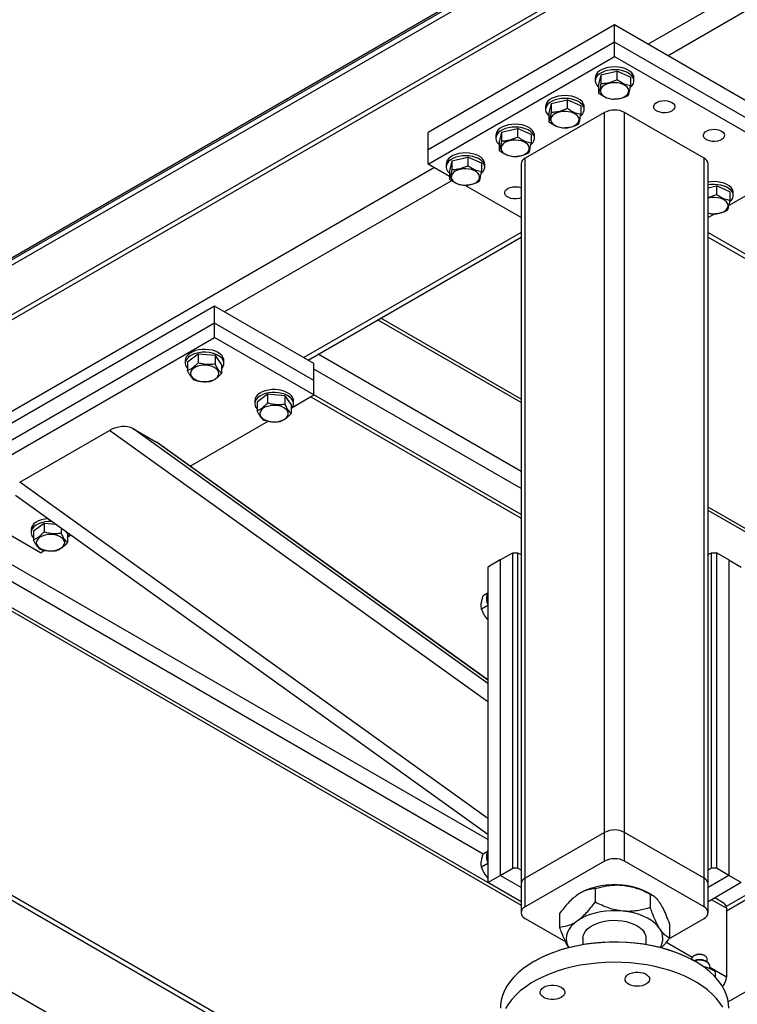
# Model space of a CAD drawing. Header units: millimetres. Extents: x 5 to 589, y 5 to 415.
# Tile 48 of 74: x 412 to 432, y 316 to 344. Entities that reach past the tile are written whole.
import ezdxf

# ---------------------------------------------------------------- set-up
doc = ezdxf.new("R2010")
doc.units = ezdxf.units.MM
doc.layers.add('TRAIT-FORT', color=4, linetype='Continuous', lineweight=25)

msp = doc.modelspace()

# ---------------------------------------------------------------- linework, layer by layer
at = {"layer": 'TRAIT-FORT', "color": 4, "linetype": 'Continuous', "lineweight": 25}
for p, q in [((379.802, 318.86), (463.59, 367.23)), ((379.802, 318.798), (463.59, 367.169)), ((463.59, 367.005), (379.802, 318.635)), ((465.362, 366.612), (382.442, 318.744)), ((465.362, 366.477), (382.277, 318.513)), ((461.649, 361.72), (429.9, 343.392)), ((447.613, 352.965), (430.466, 343.066)), ((428.946, 343.943), (423.642, 340.882)), ((428.946, 343.453), (428.946, 343.943)), ((434.249, 340.882), (428.946, 343.943)), ((428.946, 343.453), (423.642, 340.392)), ((434.249, 340.392), (428.946, 343.453)), ((428.946, 343.045), (428.946, 343.453)), ((423.642, 339.984), (428.946, 343.045)), ((428.946, 343.045), (434.249, 339.984)), ((428.558, 342.525), (428.491, 342.245)), ((428.558, 342.525), (429.013, 342.632)), ((428.558, 342.525), (428.558, 342.28)), ((429.013, 342.632), (429.013, 342.387)), ((429.4, 342.458), (429.013, 342.632)), ((428.396, 342.433), (428.396, 342.351)), ((428.491, 342.245), (428.491, 342)), ((429.4, 342.458), (429.4, 342.213)), ((429.496, 342.351), (429.496, 342.433)), ((427.144, 341.709), (427.077, 341.428)), ((427.144, 341.709), (427.599, 341.815)), ((427.144, 341.709), (427.144, 341.464)), ((427.599, 341.815), (427.599, 341.571)), ((427.986, 341.641), (427.599, 341.815)), ((428.663, 341.453), (426.4, 340.147)), ((426.981, 341.616), (426.981, 341.535)), ((427.077, 341.428), (427.077, 341.183)), ((427.986, 341.641), (427.986, 341.396)), ((428.081, 341.535), (428.081, 341.616)), ((428.663, 320.958), (428.663, 341.453)), ((429.228, 320.958), (429.228, 341.453)), ((431.491, 340.147), (429.228, 341.453)), ((423.642, 340.392), (423.642, 340.882)), ((425.73, 340.892), (425.662, 340.612)), ((425.73, 340.892), (426.185, 340.999)), ((425.73, 340.892), (425.73, 340.648)), ((426.185, 340.999), (426.185, 340.754)), ((426.572, 340.825), (426.185, 340.999)), ((425.567, 340.8), (425.567, 340.718)), ((425.662, 340.612), (425.662, 340.367)), ((426.572, 340.825), (426.572, 340.58)), ((426.667, 340.718), (426.667, 340.8)), ((423.642, 339.984), (423.642, 340.392)), ((424.316, 340.076), (424.248, 339.795)), ((424.316, 340.076), (424.77, 340.182)), ((424.316, 340.076), (424.316, 339.831)), ((424.77, 340.182), (424.77, 339.938)), ((425.158, 340.008), (424.77, 340.182)), ((425.158, 340.008), (425.158, 339.764)), ((426.4, 319.652), (426.4, 340.147)), ((431.491, 319.652), (431.491, 340.147)), ((423.819, 339.882), (391.716, 321.349)), ((424.248, 339.634), (423.642, 339.984)), ((424.153, 339.984), (424.153, 339.902)), ((424.248, 339.795), (424.248, 339.551)), ((425.253, 339.902), (425.253, 339.984)), ((426.283, 339.984), (426.283, 319.488)), ((431.608, 319.488), (431.608, 339.984)), ((424.307, 339.51), (417.844, 335.779)), ((426.283, 338.459), (424.691, 339.378)), ((431.608, 339.311), (431.842, 339.366)), ((431.842, 339.366), (431.842, 339.121)), ((432.229, 339.192), (431.842, 339.366)), ((433.201, 339.379), (432.201, 338.801)), ((432.229, 339.192), (432.229, 338.947)), ((432.324, 339.085), (432.324, 339.167)), ((431.707, 338.56), (431.608, 338.585)), ((431.787, 338.562), (431.608, 338.459)), ((426.283, 338.038), (420.107, 334.473)), ((431.608, 338.038), (437.784, 334.473)), ((420.224, 334.405), (426.283, 337.903)), ((431.608, 337.903), (437.667, 334.405)), ((417.561, 335.942), (409.783, 331.452)), ((417.561, 335.453), (417.561, 335.942)), ((420.39, 334.31), (417.561, 335.942)), ((426.283, 333.194), (422.204, 335.548)), ((426.283, 333.295), (422.292, 335.599)), ((417.561, 335.453), (409.783, 330.962)), ((420.39, 333.82), (417.561, 335.453)), ((417.561, 335.044), (417.561, 335.453)), ((409.783, 330.554), (417.561, 335.044)), ((420.39, 333.411), (417.561, 335.044)), ((416.728, 334.391), (416.728, 334.309)), ((417.094, 334.572), (416.792, 334.348)), ((417.094, 334.572), (417.094, 334.327)), ((417.58, 334.533), (417.094, 334.572)), ((417.58, 334.533), (417.58, 334.288)), ((417.58, 334.533), (417.764, 334.27)), ((417.828, 334.309), (417.828, 334.391)), ((426.283, 331.234), (420.507, 334.569)), ((416.792, 334.348), (416.792, 334.104)), ((417.764, 334.27), (417.764, 334.026)), ((420.39, 333.82), (420.39, 334.31)), ((426.283, 330.744), (420.39, 334.146)), ((420.39, 333.411), (420.39, 333.82)), ((419.074, 333.429), (418.772, 333.205)), ((419.074, 333.429), (419.074, 333.184)), ((419.56, 333.39), (419.074, 333.429)), ((419.56, 333.39), (419.56, 333.145)), ((419.56, 333.39), (419.744, 333.128)), ((419.774, 333.056), (420.39, 333.411)), ((420.302, 333.361), (426.283, 329.908)), ((426.283, 330.01), (420.39, 333.412)), ((418.708, 333.248), (418.708, 333.166)), ((418.772, 333.205), (418.772, 332.961)), ((419.744, 333.128), (419.744, 332.883)), ((419.808, 333.166), (419.808, 333.248)), ((415.237, 332.458), (415.909, 332.07)), ((425.339, 325.201), (415.237, 332.458)), ((416.871, 331.38), (419.093, 332.663)), ((412.018, 330.926), (414.576, 332.402)), ((425.339, 324.671), (414.576, 332.402)), ((425.339, 325.296), (415.909, 332.07)), ((425.339, 325.298), (415.931, 332.056)), ((425.339, 321.357), (412.018, 330.926)), ((412.611, 328.921), (409.783, 330.554)), ((411.9, 330.558), (425.339, 320.904)), ((435.932, 327.725), (431.608, 330.221)), ((435.853, 327.669), (431.608, 330.12)), ((412.71, 329.755), (412.408, 329.532)), ((412.71, 329.755), (412.71, 329.51)), ((413.056, 329.727), (412.71, 329.755)), ((413.196, 329.627), (413.196, 329.471)), ((412.344, 329.574), (412.344, 329.493)), ((412.408, 329.532), (412.408, 329.287)), ((413.322, 329.536), (413.38, 329.454)), ((413.38, 329.454), (413.38, 329.209)), ((413.41, 329.382), (413.48, 329.423)), ((425.339, 320.757), (410.961, 329.058)), ((425.21, 320.342), (410.537, 328.813)), ((412.611, 328.921), (412.729, 328.989)), ((425.693, 328.715), (426.046, 328.919)), ((426.046, 319.937), (426.046, 328.919)), ((426.046, 328.919), (426.188, 328.919)), ((426.188, 328.919), (426.188, 319.937)), ((426.188, 328.919), (426.283, 328.865)), ((431.608, 328.865), (431.703, 328.919)), ((431.703, 319.937), (431.703, 328.919)), ((431.703, 328.919), (431.845, 328.919)), ((431.845, 328.919), (431.845, 319.937)), ((432.198, 328.715), (431.845, 328.919)), ((425.693, 328.715), (425.339, 328.511)), ((425.339, 328.511), (425.339, 319.529)), ((425.693, 328.715), (425.693, 319.733)), ((432.198, 328.715), (432.198, 319.733)), ((432.198, 328.715), (432.552, 328.511)), ((409.812, 328.395), (426.283, 318.887)), ((425.339, 319.533), (409.9, 328.446)), ((425.321, 327.756), (425.204, 327.688)), ((425.339, 327.418), (425.161, 327.315)), ((450.749, 326.854), (432.181, 316.135)), ((405.466, 322.678), (422.228, 313.002)), ((422.145, 313.185), (405.521, 322.782)), ((438.781, 322.693), (432.122, 318.849)), ((438.898, 322.625), (432.128, 318.717)), ((428.663, 320.958), (426.4, 319.652)), ((428.663, 320.141), (428.663, 320.958)), ((431.491, 319.652), (429.228, 320.958)), ((429.228, 320.141), (429.228, 320.958)), ((404.4, 320.681), (422.228, 310.389)), ((425.321, 320.407), (425.204, 320.339)), ((428.663, 320.141), (426.4, 318.835)), ((431.491, 318.835), (429.228, 320.141)), ((425.339, 320.069), (425.161, 319.966)), ((425.693, 319.733), (426.046, 319.937)), ((426.188, 319.937), (426.046, 319.937)), ((426.283, 319.883), (426.188, 319.937)), ((431.703, 319.937), (431.608, 319.883)), ((431.845, 319.937), (431.703, 319.937)), ((432.198, 319.733), (431.845, 319.937)), ((425.339, 319.529), (425.693, 319.733)), ((426.283, 318.985), (425.339, 319.529)), ((426.283, 319.393), (425.693, 319.733)), ((426.4, 318.835), (426.4, 319.652)), ((431.491, 318.835), (431.491, 319.652)), ((432.198, 319.733), (431.608, 319.393)), ((432.552, 319.529), (431.608, 318.985)), ((432.552, 319.529), (432.198, 319.733)), ((426.283, 319.488), (426.283, 318.672)), ((428.394, 319.358), (428.394, 318.97)), ((431.608, 318.672), (431.608, 319.488)), ((427.973, 319.233), (427.968, 319.23)), ((430.016, 319.177), (429.918, 319.233)), ((429.959, 319.204), (429.959, 318.816)), ((432.128, 318.798), (431.707, 319.041)), ((432.065, 318.936), (431.795, 319.092)), ((432.128, 318.798), (432.128, 316.839)), ((426.4, 318.509), (427.559, 317.839)), ((427.38, 318.652), (427.38, 318.265)), ((430.489, 317.93), (431.491, 318.509)), ((430.511, 318.344), (430.511, 317.957)), ((428.046, 317.937), (428.046, 317.77)), ((429.846, 317.77), (429.846, 317.937)), ((431.153, 317.401), (430.408, 317.831)), ((426.683, 317.304), (426.647, 317.283)), ((431.135, 317.351), (431.135, 317.345)), ((431.219, 317.453), (431.201, 317.443)), ((431.244, 317.283), (431.209, 317.304)), ((431.52, 317.443), (431.502, 317.453)), ((431.573, 317.269), (431.52, 317.3)), ((431.585, 317.261), (431.585, 317.351)), ((431.66, 317.074), (431.66, 317.147)), ((432.128, 316.839), (431.66, 317.108)), ((431.812, 316.989), (431.812, 316.841))]:
    msp.add_line(p, q, dxfattribs=at)
at = {"layer": 'TRAIT-FORT', "color": 4, "linetype": 'Continuous', "lineweight": 25, "flags": 128}
for points in [[(429.496, 342.433), (429.491, 342.472), (429.471, 342.527), (429.433, 342.58), (429.38, 342.628), (429.312, 342.669), (429.233, 342.703), (429.145, 342.729), (429.05, 342.744), (428.952, 342.75), (428.854, 342.746), (428.758, 342.731), (428.669, 342.707), (428.589, 342.674), (428.52, 342.634), (428.464, 342.586), (428.425, 342.534), (428.402, 342.479), (428.396, 342.433)], [(429.393, 342.166), (429.401, 342.173), (429.449, 342.223), (429.48, 342.277), (429.495, 342.333), (429.491, 342.39), (429.471, 342.446), (429.433, 342.498), (429.38, 342.546), (429.312, 342.588), (429.233, 342.622), (429.145, 342.647), (429.05, 342.663), (428.952, 342.669), (428.854, 342.664), (428.758, 342.65), (428.669, 342.626), (428.589, 342.593), (428.52, 342.552), (428.464, 342.505), (428.425, 342.453), (428.402, 342.397), (428.396, 342.341), (428.408, 342.284), (428.437, 342.23), (428.437, 342.23)], [(428.437, 342.23), (428.483, 342.179), (428.491, 342.172)], [(428.698, 341.881), (428.769, 341.856), (428.849, 341.839), (428.932, 341.832), (429.016, 341.836), (429.097, 341.849), (429.172, 341.872), (429.237, 341.904), (429.288, 341.942), (429.325, 341.986), (429.346, 342.033), (429.348, 342.082), (429.334, 342.13), (429.302, 342.175), (429.254, 342.215), (429.194, 342.249), (429.122, 342.275), (429.043, 342.292), (428.959, 342.298), (428.875, 342.295), (428.794, 342.281), (428.719, 342.258), (428.655, 342.227), (428.603, 342.188), (428.566, 342.145), (428.546, 342.097), (428.543, 342.049), (428.558, 342.001), (428.589, 341.956), (428.637, 341.915), (428.698, 341.881)], [(428.081, 341.616), (428.077, 341.655), (428.056, 341.711), (428.019, 341.764), (427.965, 341.811), (427.898, 341.853), (427.819, 341.887), (427.731, 341.912), (427.636, 341.928), (427.538, 341.934), (427.44, 341.929), (427.344, 341.915), (427.255, 341.891), (427.174, 341.858), (427.105, 341.817), (427.05, 341.77), (427.01, 341.718), (426.987, 341.663), (426.981, 341.616)], [(427.979, 341.35), (427.987, 341.357), (428.035, 341.407), (428.066, 341.46), (428.081, 341.517), (428.077, 341.574), (428.056, 341.629), (428.019, 341.682), (427.965, 341.73), (427.898, 341.771), (427.819, 341.805), (427.731, 341.831), (427.636, 341.846), (427.538, 341.852), (427.44, 341.848), (427.344, 341.833), (427.255, 341.809), (427.174, 341.776), (427.105, 341.736), (427.05, 341.688), (427.01, 341.636), (426.987, 341.581), (426.982, 341.524), (426.994, 341.468), (427.023, 341.413), (427.023, 341.413)], [(430.572, 341.739), (430.618, 341.704), (430.648, 341.665), (430.66, 341.622), (430.653, 341.579), (430.627, 341.538), (430.585, 341.502), (430.528, 341.473), (430.461, 341.453), (430.388, 341.444), (430.313, 341.445), (430.241, 341.457), (430.176, 341.479), (430.123, 341.51), (430.085, 341.548), (430.064, 341.589), (430.061, 341.633), (430.078, 341.675), (430.112, 341.714), (430.161, 341.746), (430.224, 341.771), (430.294, 341.785), (430.369, 341.789), (430.444, 341.783), (430.513, 341.765), (430.572, 341.739)], [(427.023, 341.413), (427.069, 341.363), (427.077, 341.356)], [(427.283, 341.065), (427.355, 341.039), (427.434, 341.023), (427.518, 341.016), (427.602, 341.019), (427.683, 341.033), (427.758, 341.056), (427.822, 341.087), (427.874, 341.126), (427.911, 341.17), (427.931, 341.217), (427.934, 341.266), (427.919, 341.314), (427.888, 341.359), (427.84, 341.399), (427.779, 341.433), (427.708, 341.459), (427.628, 341.475), (427.545, 341.482), (427.461, 341.478), (427.38, 341.465), (427.305, 341.442), (427.241, 341.411), (427.189, 341.372), (427.152, 341.328), (427.132, 341.281), (427.129, 341.232), (427.143, 341.184), (427.175, 341.139), (427.223, 341.099), (427.283, 341.065)], [(426.667, 340.8), (426.663, 340.839), (426.642, 340.895), (426.605, 340.947), (426.551, 340.995), (426.484, 341.037), (426.405, 341.071), (426.316, 341.096), (426.222, 341.112), (426.124, 341.117), (426.025, 341.113), (425.93, 341.098), (425.841, 341.074), (425.76, 341.041), (425.691, 341.001), (425.636, 340.954), (425.596, 340.902), (425.573, 340.846), (425.567, 340.8)], [(426.565, 340.534), (426.573, 340.54), (426.62, 340.59), (426.652, 340.644), (426.666, 340.7), (426.663, 340.757), (426.642, 340.813), (426.605, 340.865), (426.551, 340.913), (426.484, 340.955), (426.405, 340.989), (426.316, 341.014), (426.222, 341.03), (426.124, 341.036), (426.025, 341.031), (425.93, 341.017), (425.841, 340.993), (425.76, 340.96), (425.691, 340.919), (425.636, 340.872), (425.596, 340.82), (425.573, 340.765), (425.568, 340.708), (425.58, 340.651), (425.609, 340.597), (425.609, 340.597)], [(431.986, 340.922), (432.032, 340.888), (432.062, 340.848), (432.074, 340.805), (432.067, 340.762), (432.041, 340.721), (431.999, 340.685), (431.943, 340.657), (431.876, 340.637), (431.802, 340.628), (431.727, 340.629), (431.655, 340.641), (431.59, 340.663), (431.537, 340.694), (431.499, 340.731), (431.478, 340.773), (431.475, 340.816), (431.492, 340.859), (431.526, 340.897), (431.576, 340.93), (431.638, 340.954), (431.709, 340.969), (431.783, 340.973), (431.858, 340.966), (431.927, 340.949), (431.986, 340.922)], [(425.609, 340.597), (425.655, 340.546), (425.662, 340.54)], [(425.869, 340.249), (425.941, 340.223), (426.02, 340.206), (426.104, 340.2), (426.188, 340.203), (426.269, 340.217), (426.344, 340.239), (426.408, 340.271), (426.46, 340.309), (426.497, 340.353), (426.517, 340.4), (426.52, 340.449), (426.505, 340.497), (426.473, 340.542), (426.426, 340.583), (426.365, 340.616), (426.294, 340.642), (426.214, 340.659), (426.131, 340.665), (426.046, 340.662), (425.965, 340.648), (425.891, 340.625), (425.826, 340.594), (425.774, 340.556), (425.738, 340.512), (425.717, 340.465), (425.714, 340.416), (425.729, 340.368), (425.761, 340.323), (425.808, 340.282), (425.869, 340.249)], [(425.253, 339.984), (425.249, 340.022), (425.228, 340.078), (425.19, 340.131), (425.137, 340.179), (425.07, 340.22), (424.991, 340.254), (424.902, 340.279), (424.807, 340.295), (424.709, 340.301), (424.611, 340.297), (424.516, 340.282), (424.426, 340.258), (424.346, 340.225), (424.277, 340.184), (424.222, 340.137), (424.182, 340.085), (424.159, 340.03), (424.153, 339.984)], [(425.15, 339.717), (425.158, 339.724), (425.206, 339.774), (425.238, 339.828), (425.252, 339.884), (425.249, 339.941), (425.228, 339.996), (425.19, 340.049), (425.137, 340.097), (425.07, 340.139), (424.991, 340.173), (424.902, 340.198), (424.807, 340.214), (424.709, 340.219), (424.611, 340.215), (424.516, 340.2), (424.426, 340.176), (424.346, 340.143), (424.277, 340.103), (424.222, 340.056), (424.182, 340.003), (424.159, 339.948), (424.153, 339.891), (424.165, 339.835), (424.195, 339.78), (424.195, 339.78)], [(424.195, 339.78), (424.24, 339.73), (424.248, 339.723)], [(424.455, 339.432), (424.527, 339.406), (424.606, 339.39), (424.69, 339.383), (424.774, 339.387), (424.855, 339.4), (424.929, 339.423), (424.994, 339.454), (425.046, 339.493), (425.083, 339.537), (425.103, 339.584), (425.106, 339.633), (425.091, 339.681), (425.059, 339.726), (425.012, 339.766), (424.951, 339.8), (424.879, 339.826), (424.8, 339.842), (424.716, 339.849), (424.632, 339.846), (424.551, 339.832), (424.477, 339.809), (424.412, 339.778), (424.36, 339.739), (424.323, 339.695), (424.303, 339.648), (424.3, 339.599), (424.315, 339.551), (424.347, 339.506), (424.394, 339.466), (424.455, 339.432)], [(432.324, 339.167), (432.32, 339.206), (432.299, 339.262), (432.261, 339.314), (432.208, 339.362), (432.141, 339.404), (432.062, 339.438), (431.973, 339.463), (431.879, 339.479), (431.78, 339.485), (431.682, 339.48), (431.608, 339.47)], [(426.283, 339.023), (426.219, 339.004), (426.145, 338.995), (426.07, 338.996), (425.998, 339.008), (425.933, 339.03), (425.88, 339.061), (425.842, 339.098), (425.821, 339.14), (425.819, 339.183), (425.835, 339.226), (425.869, 339.264), (425.919, 339.297), (425.981, 339.321), (426.052, 339.336), (426.127, 339.34), (426.201, 339.333), (426.27, 339.316), (426.283, 339.311)], [(432.222, 338.901), (432.23, 338.907), (432.277, 338.957), (432.309, 339.011), (432.323, 339.068), (432.32, 339.124), (432.299, 339.18), (432.261, 339.233), (432.208, 339.281), (432.141, 339.322), (432.062, 339.356), (431.973, 339.381), (431.879, 339.397), (431.78, 339.403), (431.682, 339.398), (431.608, 339.388)], [(431.608, 338.587), (431.677, 338.573), (431.761, 338.567), (431.845, 338.57), (431.926, 338.584), (432, 338.607), (432.065, 338.638), (432.117, 338.676), (432.154, 338.72), (432.174, 338.768), (432.177, 338.816), (432.162, 338.864), (432.13, 338.909), (432.083, 338.95), (432.022, 338.984), (431.95, 339.009), (431.871, 339.026), (431.787, 339.033), (431.703, 339.029), (431.622, 339.016), (431.608, 339.012)], [(417.828, 334.391), (417.827, 334.416), (417.81, 334.472), (417.777, 334.526), (417.727, 334.575), (417.663, 334.618), (417.587, 334.654), (417.5, 334.682), (417.407, 334.7), (417.309, 334.708), (417.211, 334.706), (417.114, 334.694), (417.023, 334.672), (416.94, 334.642), (416.868, 334.603), (416.81, 334.557), (416.766, 334.506), (416.738, 334.451), (416.728, 334.395), (416.728, 334.391)], [(417.764, 334.161), (417.771, 334.168), (417.807, 334.221), (417.826, 334.277), (417.827, 334.334), (417.81, 334.39), (417.777, 334.444), (417.727, 334.493), (417.663, 334.536), (417.587, 334.572), (417.5, 334.6), (417.407, 334.618), (417.309, 334.626), (417.211, 334.625), (417.114, 334.613), (417.023, 334.591), (416.94, 334.56), (416.868, 334.521), (416.81, 334.475), (416.766, 334.424), (416.738, 334.37), (416.728, 334.313), (416.736, 334.256), (416.761, 334.201), (416.792, 334.161)], [(417.597, 333.88), (417.642, 333.922), (417.67, 333.968), (417.682, 334.016), (417.676, 334.065), (417.652, 334.111), (417.613, 334.154), (417.558, 334.192), (417.492, 334.222), (417.416, 334.243), (417.334, 334.255), (417.25, 334.256), (417.166, 334.248), (417.088, 334.229), (417.018, 334.202), (416.96, 334.167), (416.915, 334.126), (416.886, 334.08), (416.875, 334.031), (416.881, 333.983), (416.904, 333.936), (416.944, 333.893), (416.998, 333.856), (417.065, 333.826), (417.141, 333.805), (417.223, 333.793), (417.307, 333.791), (417.39, 333.8), (417.469, 333.818), (417.538, 333.845), (417.597, 333.88)], [(419.808, 333.248), (419.807, 333.273), (419.79, 333.329), (419.757, 333.383), (419.707, 333.432), (419.643, 333.475), (419.567, 333.511), (419.48, 333.539), (419.387, 333.557), (419.289, 333.565), (419.191, 333.563), (419.094, 333.551), (419.003, 333.529), (418.92, 333.499), (418.848, 333.46), (418.789, 333.414), (418.746, 333.363), (418.718, 333.308), (418.708, 333.252), (418.708, 333.248)], [(419.744, 333.018), (419.751, 333.025), (419.787, 333.078), (419.805, 333.134), (419.807, 333.191), (419.79, 333.247), (419.757, 333.301), (419.707, 333.35), (419.643, 333.393), (419.567, 333.429), (419.48, 333.457), (419.387, 333.475), (419.289, 333.483), (419.191, 333.482), (419.094, 333.47), (419.003, 333.448), (418.92, 333.417), (418.848, 333.378), (418.789, 333.333), (418.746, 333.282), (418.718, 333.227), (418.708, 333.17), (418.716, 333.113), (418.741, 333.058), (418.772, 333.018)], [(419.577, 332.738), (419.621, 332.779), (419.65, 332.825), (419.662, 332.873), (419.656, 332.922), (419.632, 332.968), (419.593, 333.011), (419.538, 333.049), (419.472, 333.079), (419.396, 333.1), (419.314, 333.112), (419.229, 333.113), (419.146, 333.105), (419.068, 333.086), (418.998, 333.059), (418.94, 333.024), (418.895, 332.983), (418.866, 332.937), (418.855, 332.888), (418.861, 332.84), (418.884, 332.793), (418.924, 332.75), (418.978, 332.713), (419.045, 332.683), (419.121, 332.662), (419.203, 332.65), (419.287, 332.648), (419.37, 332.657), (419.448, 332.675), (419.518, 332.702), (419.577, 332.738)], [(412.83, 329.89), (412.827, 329.889), (412.73, 329.877), (412.639, 329.856), (412.556, 329.825), (412.484, 329.786), (412.425, 329.74), (412.382, 329.689), (412.354, 329.635), (412.344, 329.578), (412.344, 329.574)], [(412.943, 329.809), (412.925, 329.81), (412.827, 329.808), (412.73, 329.796), (412.639, 329.774), (412.556, 329.743), (412.484, 329.704), (412.425, 329.659), (412.382, 329.608), (412.354, 329.553), (412.344, 329.496), (412.352, 329.44), (412.377, 329.385), (412.408, 329.344)], [(413.213, 329.064), (413.257, 329.105), (413.286, 329.151), (413.298, 329.199), (413.292, 329.248), (413.268, 329.295), (413.229, 329.338), (413.174, 329.375), (413.108, 329.405), (413.032, 329.426), (412.95, 329.438), (412.865, 329.439), (412.782, 329.431), (412.704, 329.412), (412.634, 329.385), (412.576, 329.35), (412.531, 329.309), (412.502, 329.263), (412.491, 329.215), (412.497, 329.166), (412.52, 329.119), (412.56, 329.076), (412.614, 329.039), (412.681, 329.009), (412.757, 328.988), (412.839, 328.976), (412.923, 328.974), (413.006, 328.983), (413.084, 329.001), (413.154, 329.029), (413.213, 329.064)], [(429.177, 318.719), (429.018, 318.73), (428.858, 318.729), (428.699, 318.718), (428.544, 318.696), (428.394, 318.664), (428.251, 318.622), (428.118, 318.571), (427.996, 318.511), (427.887, 318.444)], [(430.235, 318.213), (430.171, 318.297), (430.09, 318.377), (429.994, 318.451), (429.884, 318.517), (429.76, 318.576), (429.626, 318.627), (429.483, 318.668), (429.332, 318.699), (429.177, 318.719)], [(427.887, 318.444), (427.793, 318.369), (427.713, 318.289), (427.651, 318.204), (427.606, 318.116), (427.579, 318.025), (427.571, 317.932), (427.581, 317.84), (427.61, 317.749), (427.642, 317.685)], [(428.046, 317.937), (428.054, 318.006), (428.079, 318.077), (428.121, 318.146), (428.18, 318.21), (428.253, 318.269), (428.34, 318.321), (428.438, 318.366), (428.547, 318.403), (428.663, 318.43), (428.784, 318.448), (428.909, 318.456), (429.035, 318.454), (429.158, 318.442), (429.278, 318.42), (429.391, 318.388), (429.496, 318.348), (429.589, 318.3), (429.671, 318.245), (429.738, 318.183), (429.79, 318.117)], [(426.683, 317.304), (426.858, 317.398), (427.045, 317.484), (427.243, 317.562), (427.45, 317.631), (427.666, 317.691), (427.889, 317.741), (428.117, 317.782), (428.351, 317.813), (428.587, 317.833), (428.826, 317.844), (429.065, 317.844), (429.304, 317.833), (429.541, 317.813), (429.774, 317.782), (430.003, 317.741), (430.225, 317.691), (430.441, 317.631), (430.648, 317.562), (430.846, 317.484), (431.033, 317.398), (431.208, 317.304), (431.209, 317.304)], [(432.196, 315.957), (432.189, 316.078), (432.164, 316.216), (432.123, 316.353), (432.063, 316.487), (431.987, 316.618), (431.894, 316.746), (431.785, 316.87), (431.66, 316.988), (431.521, 317.101), (431.368, 317.208), (431.201, 317.308), (431.022, 317.4), (430.832, 317.485), (430.631, 317.561), (430.421, 317.628), (430.203, 317.687), (429.978, 317.736), (429.748, 317.775), (429.513, 317.804), (429.275, 317.823), (429.036, 317.832), (428.796, 317.831), (428.556, 317.819), (428.319, 317.798), (428.085, 317.766), (427.856, 317.724), (427.633, 317.673), (427.417, 317.612), (427.209, 317.543), (427.011, 317.464), (426.824, 317.378), (426.648, 317.283)], [(426.648, 317.283), (426.484, 317.182), (426.334, 317.074), (426.198, 316.959), (426.078, 316.839), (425.973, 316.715), (425.884, 316.586), (425.812, 316.454), (425.757, 316.319), (425.719, 316.182), (425.699, 316.043), (425.696, 315.957)], [(431.474, 317.463), (431.415, 317.477), (431.351, 317.481), (431.288, 317.474), (431.231, 317.457), (431.184, 317.432), (431.152, 317.4), (431.137, 317.364), (431.135, 317.351)], [(432.027, 315.981), (431.942, 316.111), (431.841, 316.237), (431.725, 316.358), (431.592, 316.474), (431.446, 316.584), (431.286, 316.687), (431.113, 316.783), (430.928, 316.872), (430.732, 316.952), (430.527, 317.024), (430.313, 317.087), (430.092, 317.141), (429.864, 317.185), (429.631, 317.219), (429.395, 317.243), (429.156, 317.257), (428.916, 317.261), (428.676, 317.255), (428.437, 317.238), (428.202, 317.212), (427.97, 317.175), (427.744, 317.128), (427.524, 317.072), (427.312, 317.007), (427.109, 316.933), (426.916, 316.851), (426.734, 316.76), (426.564, 316.662), (426.407, 316.557), (426.264, 316.446), (426.136, 316.328), (426.023, 316.206), (425.926, 316.079), (425.846, 315.948)], [(429.502, 316.584), (429.429, 316.601), (429.364, 316.626), (429.311, 316.659), (429.272, 316.698), (429.249, 316.742), (429.243, 316.787), (429.255, 316.832), (429.283, 316.874), (429.327, 316.911), (429.385, 316.942), (429.453, 316.964), (429.528, 316.978), (429.606, 316.981), (429.683, 316.974), (429.756, 316.958), (429.821, 316.932), (429.874, 316.899), (429.913, 316.86), (429.937, 316.817), (429.942, 316.772), (429.931, 316.727), (429.902, 316.685), (429.858, 316.647), (429.801, 316.617), (429.733, 316.594), (429.658, 316.581), (429.58, 316.577), (429.502, 316.584)], [(427.425, 316.263), (427.364, 316.235), (427.293, 316.215), (427.217, 316.205), (427.139, 316.205), (427.062, 316.215), (426.992, 316.235), (426.93, 316.263), (426.882, 316.298), (426.848, 316.339), (426.83, 316.383), (426.83, 316.428), (426.848, 316.472), (426.882, 316.513), (426.93, 316.549), (426.992, 316.577), (427.062, 316.596), (427.139, 316.607), (427.217, 316.607), (427.293, 316.596), (427.364, 316.577), (427.425, 316.549), (427.474, 316.513), (427.508, 316.472), (427.526, 316.428), (427.526, 316.383), (427.508, 316.339), (427.474, 316.298), (427.425, 316.263)]]:
    msp.add_lwpolyline(points, dxfattribs=at)
at = {"layer": 'TRAIT-FORT', "color": 4, "linetype": 'Continuous', "lineweight": 25}
for centre, radius, start, end in [((428.946, 340.907), 0.615, 62.6097, 117.3903), ((426.483, 339.964), 0.201, 114.3747, 174.3052), ((431.408, 339.964), 0.201, 5.6948, 65.6253), ((413.202, 329.513), 0.246, 316.652, 345.6869), ((425.8, 327.612), 0.497, 157.8122, 202.8526), ((428.946, 320.412), 0.615, 62.6097, 117.3903), ((425.8, 320.263), 0.497, 157.8122, 202.8526), ((428.946, 319.595), 0.615, 62.6097, 117.3903), ((426.483, 319.468), 0.201, 114.3747, 174.3052), ((431.408, 319.468), 0.201, 5.6948, 65.6253), ((428.93, 317.412), 2.058, 83.1201, 117.7177), ((429.034, 317.623), 1.837, 61.2246, 85.5353), ((426.462, 318.672), 0.175, 110.7834, 249.2166), ((431.429, 318.672), 0.175, 290.7834, 69.2166), ((431.981, 318.815), 0.148, 353.7012, 54.9867), ((429.828, 317.937), 0.491, 329.0549, 34.0585), ((429.516, 317.933), 0.33, 0.6089, 33.8924), ((431.36, 316.998), 0.341, 62.1564, 116.4003), ((431.36, 316.833), 0.488, 71.8831, 107.0941), ((431.36, 317.188), 0.301, 61.923, 118.077), ((431.452, 317.329), 0.136, 9.1598, 80.4345), ((431.482, 317.118), 0.181, 9.1903, 80.404), ((431.667, 316.86), 0.461, 320.0914, 357.3252)]:
    msp.add_arc(centre, radius, start, end, dxfattribs=at)
for centre, start_param, end_param in [((414.858, 332.239), 0.517788, 2.088584), ((415.53, 331.851), 0.436715, 0.517788)]:
    msp.add_ellipse(centre, major_axis=(0.469, 0.109), ratio=0.5331, start_param=start_param, end_param=end_param, dxfattribs=at)
for points, knots in [([(428.558, 342.28), (428.553, 342.247), (428.541, 342.18), (428.523, 342.1), (428.506, 342.04), (428.496, 342.013), (428.491, 342)], [0, 0, 0, 0, 0.264605, 0.534948, 0.765343, 1, 1, 1, 1]), ([(428.558, 342.28), (428.598, 342.281), (428.678, 342.281), (428.796, 342.302), (428.909, 342.339), (428.978, 342.371), (429.013, 342.387)], [0, 0, 0, 0, 0.2646049, 0.5349477, 0.7653431, 1, 1, 1, 1]), ([(429.4, 342.213), (429.351, 342.223), (429.27, 342.239), (429.151, 342.294), (429.072, 342.344), (429.026, 342.377), (429.013, 342.387)], [0, 0, 0, 0, 0.3855495, 0.6376419, 0.8965462, 1, 1, 1, 1]), ([(428.878, 341.826), (428.829, 341.835), (428.747, 341.852), (428.629, 341.907), (428.55, 341.957), (428.504, 341.99), (428.491, 342)], [0, 0, 0, 0, 0.385549, 0.637642, 0.896546, 1, 1, 1, 1]), ([(429.333, 341.932), (429.339, 341.948), (429.351, 341.979), (429.368, 342.045), (429.385, 342.125), (429.395, 342.183), (429.4, 342.213)], [0, 0, 0, 0, 0.264605, 0.534948, 0.765343, 1, 1, 1, 1]), ([(429.333, 341.932), (429.293, 341.914), (429.214, 341.877), (429.095, 341.843), (428.982, 341.826), (428.913, 341.826), (428.878, 341.826)], [0, 0, 0, 0, 0.264605, 0.534948, 0.765343, 1, 1, 1, 1]), ([(427.144, 341.464), (427.138, 341.431), (427.127, 341.363), (427.109, 341.284), (427.092, 341.224), (427.082, 341.197), (427.077, 341.183)], [0, 0, 0, 0, 0.264605, 0.534948, 0.765343, 1, 1, 1, 1]), ([(427.144, 341.464), (427.184, 341.464), (427.263, 341.465), (427.382, 341.486), (427.495, 341.522), (427.564, 341.554), (427.599, 341.571)], [0, 0, 0, 0, 0.2646049, 0.5349477, 0.7653431, 1, 1, 1, 1]), ([(427.986, 341.396), (427.937, 341.406), (427.855, 341.422), (427.737, 341.477), (427.658, 341.527), (427.612, 341.561), (427.599, 341.571)], [0, 0, 0, 0, 0.3855495, 0.6376419, 0.8965462, 1, 1, 1, 1]), ([(427.919, 341.116), (427.924, 341.131), (427.936, 341.162), (427.954, 341.229), (427.971, 341.308), (427.981, 341.367), (427.986, 341.396)], [0, 0, 0, 0, 0.264605, 0.534948, 0.765343, 1, 1, 1, 1]), ([(427.464, 341.009), (427.415, 341.019), (427.333, 341.035), (427.215, 341.09), (427.135, 341.14), (427.09, 341.174), (427.077, 341.183)], [0, 0, 0, 0, 0.385549, 0.637642, 0.896546, 1, 1, 1, 1]), ([(427.919, 341.116), (427.879, 341.098), (427.799, 341.061), (427.681, 341.027), (427.568, 341.01), (427.499, 341.009), (427.464, 341.009)], [0, 0, 0, 0, 0.264605, 0.534948, 0.765343, 1, 1, 1, 1]), ([(425.73, 340.648), (425.724, 340.614), (425.712, 340.547), (425.695, 340.467), (425.678, 340.407), (425.668, 340.38), (425.662, 340.367)], [0, 0, 0, 0, 0.264605, 0.534948, 0.765343, 1, 1, 1, 1]), ([(425.73, 340.648), (425.769, 340.648), (425.849, 340.648), (425.967, 340.67), (426.08, 340.706), (426.15, 340.738), (426.185, 340.754)], [0, 0, 0, 0, 0.2646049, 0.5349477, 0.7653431, 1, 1, 1, 1]), ([(426.572, 340.58), (426.523, 340.59), (426.441, 340.606), (426.323, 340.661), (426.243, 340.711), (426.198, 340.745), (426.185, 340.754)], [0, 0, 0, 0, 0.3855495, 0.6376419, 0.8965462, 1, 1, 1, 1]), ([(426.504, 340.299), (426.51, 340.315), (426.522, 340.346), (426.54, 340.412), (426.556, 340.492), (426.567, 340.55), (426.572, 340.58)], [0, 0, 0, 0, 0.264605, 0.534948, 0.765343, 1, 1, 1, 1]), ([(426.05, 340.193), (426, 340.203), (425.919, 340.219), (425.801, 340.274), (425.721, 340.324), (425.676, 340.357), (425.662, 340.367)], [0, 0, 0, 0, 0.385549, 0.637642, 0.896546, 1, 1, 1, 1]), ([(426.504, 340.299), (426.465, 340.281), (426.385, 340.244), (426.267, 340.21), (426.154, 340.193), (426.085, 340.193), (426.05, 340.193)], [0, 0, 0, 0, 0.264605, 0.534948, 0.765343, 1, 1, 1, 1]), ([(424.316, 339.831), (424.31, 339.798), (424.298, 339.73), (424.281, 339.651), (424.264, 339.591), (424.253, 339.564), (424.248, 339.551)], [0, 0, 0, 0, 0.264605, 0.534948, 0.765343, 1, 1, 1, 1]), ([(424.316, 339.831), (424.355, 339.831), (424.435, 339.832), (424.553, 339.853), (424.666, 339.889), (424.736, 339.921), (424.77, 339.938)], [0, 0, 0, 0, 0.2646049, 0.5349477, 0.7653431, 1, 1, 1, 1]), ([(425.158, 339.764), (425.108, 339.773), (425.027, 339.79), (424.909, 339.845), (424.829, 339.895), (424.784, 339.928), (424.77, 339.938)], [0, 0, 0, 0, 0.3855495, 0.6376419, 0.8965462, 1, 1, 1, 1]), ([(425.09, 339.483), (425.096, 339.498), (425.108, 339.53), (425.125, 339.596), (425.142, 339.675), (425.153, 339.734), (425.158, 339.764)], [0, 0, 0, 0, 0.264605, 0.534948, 0.765343, 1, 1, 1, 1]), ([(424.635, 339.376), (424.586, 339.386), (424.505, 339.402), (424.387, 339.457), (424.307, 339.507), (424.261, 339.541), (424.248, 339.551)], [0, 0, 0, 0, 0.385549, 0.637642, 0.896546, 1, 1, 1, 1]), ([(425.09, 339.483), (425.051, 339.465), (424.971, 339.428), (424.853, 339.394), (424.74, 339.377), (424.67, 339.377), (424.635, 339.376)], [0, 0, 0, 0, 0.264605, 0.534948, 0.765343, 1, 1, 1, 1]), ([(431.608, 339.037), (431.616, 339.038), (431.658, 339.045), (431.737, 339.074), (431.807, 339.105), (431.842, 339.121)], [0, 0, 0, 0, 0.093201, 0.542446, 1, 1, 1, 1]), ([(432.229, 338.947), (432.18, 338.957), (432.098, 338.973), (431.98, 339.028), (431.9, 339.078), (431.855, 339.112), (431.842, 339.121)], [0, 0, 0, 0, 0.3855495, 0.6376419, 0.8965462, 1, 1, 1, 1]), ([(432.161, 338.667), (432.167, 338.682), (432.179, 338.713), (432.197, 338.779), (432.213, 338.859), (432.224, 338.918), (432.229, 338.947)], [0, 0, 0, 0, 0.264605, 0.534948, 0.765343, 1, 1, 1, 1]), ([(432.161, 338.667), (432.122, 338.648), (432.042, 338.612), (431.924, 338.577), (431.811, 338.561), (431.742, 338.56), (431.707, 338.56)], [0, 0, 0, 0, 0.264605, 0.534948, 0.765343, 1, 1, 1, 1]), ([(417.094, 334.327), (417.055, 334.286), (416.992, 334.219), (416.9, 334.152), (416.838, 334.121), (416.802, 334.107), (416.792, 334.104)], [0, 0, 0, 0, 0.385549, 0.637642, 0.896546, 1, 1, 1, 1]), ([(416.977, 333.841), (416.961, 333.855), (416.928, 333.883), (416.88, 333.945), (416.835, 334.02), (416.806, 334.075), (416.792, 334.104)], [0, 0, 0, 0, 0.264605, 0.534948, 0.765343, 1, 1, 1, 1]), ([(417.58, 334.288), (417.538, 334.283), (417.452, 334.271), (417.326, 334.275), (417.205, 334.294), (417.131, 334.316), (417.094, 334.327)], [0, 0, 0, 0, 0.2646049, 0.5349477, 0.7653431, 1, 1, 1, 1]), ([(417.58, 334.288), (417.596, 334.256), (417.628, 334.192), (417.676, 334.117), (417.722, 334.062), (417.75, 334.038), (417.764, 334.026)], [0, 0, 0, 0, 0.264605, 0.534948, 0.765343, 1, 1, 1, 1]), ([(416.977, 333.841), (417.019, 333.829), (417.104, 333.804), (417.231, 333.787), (417.352, 333.787), (417.426, 333.797), (417.463, 333.802)], [0, 0, 0, 0, 0.264605, 0.534948, 0.765343, 1, 1, 1, 1]), ([(417.764, 334.026), (417.726, 333.985), (417.663, 333.917), (417.571, 333.851), (417.509, 333.819), (417.473, 333.806), (417.463, 333.802)], [0, 0, 0, 0, 0.385549, 0.637642, 0.896546, 1, 1, 1, 1]), ([(419.074, 333.184), (419.035, 333.143), (418.972, 333.076), (418.88, 333.01), (418.818, 332.978), (418.782, 332.965), (418.772, 332.961)], [0, 0, 0, 0, 0.385549, 0.637642, 0.896546, 1, 1, 1, 1]), ([(419.56, 333.145), (419.518, 333.14), (419.432, 333.128), (419.306, 333.132), (419.185, 333.151), (419.111, 333.173), (419.074, 333.184)], [0, 0, 0, 0, 0.2646049, 0.5349477, 0.7653431, 1, 1, 1, 1]), ([(419.56, 333.145), (419.576, 333.114), (419.608, 333.049), (419.656, 332.974), (419.702, 332.919), (419.73, 332.895), (419.744, 332.883)], [0, 0, 0, 0, 0.264605, 0.534948, 0.765343, 1, 1, 1, 1]), ([(418.957, 332.698), (418.941, 332.712), (418.908, 332.74), (418.86, 332.802), (418.814, 332.877), (418.786, 332.932), (418.772, 332.961)], [0, 0, 0, 0, 0.264605, 0.534948, 0.765343, 1, 1, 1, 1]), ([(418.957, 332.698), (418.999, 332.686), (419.084, 332.661), (419.211, 332.644), (419.331, 332.644), (419.405, 332.654), (419.443, 332.659)], [0, 0, 0, 0, 0.264605, 0.534948, 0.765343, 1, 1, 1, 1]), ([(419.744, 332.883), (419.706, 332.842), (419.643, 332.774), (419.551, 332.708), (419.489, 332.676), (419.453, 332.663), (419.443, 332.659)], [0, 0, 0, 0, 0.385549, 0.637642, 0.896546, 1, 1, 1, 1]), ([(412.71, 329.51), (412.671, 329.47), (412.608, 329.402), (412.516, 329.336), (412.454, 329.304), (412.418, 329.291), (412.408, 329.287)], [0, 0, 0, 0, 0.385549, 0.637642, 0.896546, 1, 1, 1, 1]), ([(413.196, 329.471), (413.154, 329.466), (413.068, 329.455), (412.942, 329.458), (412.821, 329.477), (412.747, 329.499), (412.71, 329.51)], [0, 0, 0, 0, 0.2646049, 0.5349477, 0.7653431, 1, 1, 1, 1]), ([(413.196, 329.471), (413.212, 329.44), (413.244, 329.376), (413.292, 329.301), (413.338, 329.245), (413.366, 329.221), (413.38, 329.209)], [0, 0, 0, 0, 0.264605, 0.534948, 0.765343, 1, 1, 1, 1]), ([(412.593, 329.024), (412.577, 329.038), (412.544, 329.066), (412.496, 329.128), (412.451, 329.203), (412.422, 329.259), (412.408, 329.287)], [0, 0, 0, 0, 0.264605, 0.534948, 0.765343, 1, 1, 1, 1]), ([(413.38, 329.209), (413.342, 329.168), (413.279, 329.101), (413.187, 329.034), (413.125, 329.003), (413.089, 328.989), (413.079, 328.985)], [0, 0, 0, 0, 0.385549, 0.637642, 0.896546, 1, 1, 1, 1]), ([(412.593, 329.024), (412.635, 329.012), (412.72, 328.987), (412.847, 328.97), (412.967, 328.97), (413.042, 328.98), (413.079, 328.985)], [0, 0, 0, 0, 0.264605, 0.534948, 0.765343, 1, 1, 1, 1]), ([(425.161, 327.315), (425.156, 327.356), (425.147, 327.425), (425.162, 327.539), (425.183, 327.623), (425.2, 327.674), (425.204, 327.688)], [0, 0, 0, 0, 0.385549, 0.637642, 0.896546, 1, 1, 1, 1]), ([(425.339, 327.015), (425.313, 327.047), (425.262, 327.109), (425.204, 327.211), (425.176, 327.28), (425.161, 327.315)], [0, 0, 0, 0, 0.350648, 0.672349, 1, 1, 1, 1]), ([(425.161, 319.966), (425.156, 320.007), (425.147, 320.076), (425.162, 320.19), (425.183, 320.274), (425.2, 320.325), (425.204, 320.339)], [0, 0, 0, 0, 0.385549, 0.637642, 0.896546, 1, 1, 1, 1]), ([(425.339, 319.666), (425.313, 319.698), (425.262, 319.76), (425.204, 319.862), (425.176, 319.931), (425.161, 319.966)], [0, 0, 0, 0, 0.350648, 0.672349, 1, 1, 1, 1]), ([(428.394, 319.358), (428.325, 319.35), (428.22, 319.339), (428.069, 319.284), (427.97, 319.233), (427.909, 319.193), (427.887, 319.179)], [0, 0, 0, 0, 0.432046, 0.65435, 0.879654, 1, 1, 1, 1]), ([(428.394, 319.358), (428.501, 319.388), (428.664, 319.434), (428.896, 319.461), (429.05, 319.464), (429.144, 319.457), (429.177, 319.454)], [0, 0, 0, 0, 0.432046, 0.65435, 0.879654, 1, 1, 1, 1]), ([(429.177, 319.454), (429.245, 319.445), (429.382, 319.427), (429.582, 319.368), (429.776, 319.294), (429.898, 319.234), (429.959, 319.204)], [0, 0, 0, 0, 0.249578, 0.504364, 0.751047, 1, 1, 1, 1]), ([(427.887, 319.179), (427.843, 319.145), (427.754, 319.078), (427.625, 318.949), (427.499, 318.807), (427.42, 318.704), (427.38, 318.652)], [0, 0, 0, 0, 0.249578, 0.504364, 0.751047, 1, 1, 1, 1]), ([(427.887, 318.444), (427.931, 318.477), (428.02, 318.544), (428.15, 318.673), (428.275, 318.815), (428.354, 318.918), (428.394, 318.97)], [0, 0, 0, 0, 0.249578, 0.504364, 0.751047, 1, 1, 1, 1]), ([(429.177, 318.719), (429.109, 318.729), (428.971, 318.747), (428.771, 318.806), (428.577, 318.88), (428.455, 318.94), (428.394, 318.97)], [0, 0, 0, 0, 0.2495781, 0.5043645, 0.7510471, 1, 1, 1, 1]), ([(429.959, 319.204), (429.978, 319.195), (430.028, 319.174), (430.114, 319.108), (430.189, 319.018), (430.23, 318.956), (430.235, 318.948)], [0, 0, 0, 0, 0.217408, 0.574855, 0.943175, 1, 1, 1, 1]), ([(429.959, 318.816), (429.852, 318.786), (429.69, 318.74), (429.457, 318.713), (429.304, 318.709), (429.209, 318.717), (429.177, 318.719)], [0, 0, 0, 0, 0.432046, 0.65435, 0.879654, 1, 1, 1, 1]), ([(430.235, 318.213), (430.23, 318.221), (430.19, 318.284), (430.115, 318.427), (430.029, 318.629), (429.978, 318.766), (429.959, 318.816)], [0, 0, 0, 0, 0.056824, 0.413183, 0.782596, 1, 1, 1, 1]), ([(430.235, 318.948), (430.265, 318.897), (430.325, 318.795), (430.418, 318.589), (430.478, 318.43), (430.511, 318.344)], [0, 0, 0, 0, 0.309449, 0.628417, 1, 1, 1, 1]), ([(427.38, 318.265), (427.45, 318.272), (427.555, 318.283), (427.706, 318.338), (427.805, 318.389), (427.866, 318.429), (427.887, 318.444)], [0, 0, 0, 0, 0.432046, 0.65435, 0.879654, 1, 1, 1, 1]), ([(427.645, 317.68), (427.643, 317.682), (427.607, 317.739), (427.536, 317.876), (427.45, 318.078), (427.399, 318.214), (427.38, 318.265)], [0, 0, 0, 0, 0.016938, 0.388368, 0.773402, 1, 1, 1, 1]), ([(430.511, 317.957), (430.478, 317.972), (430.419, 318), (430.326, 318.083), (430.266, 318.169), (430.235, 318.213)], [0, 0, 0, 0, 0.371586, 0.681601, 1, 1, 1, 1]), ([(430.511, 317.957), (430.442, 317.866), (430.366, 317.765), (430.284, 317.682), (430.276, 317.674)], [0, 0, 0, 0, 0.905241, 1, 1, 1, 1]), ([(431.588, 317.106), (431.556, 317.116), (431.515, 317.128), (431.476, 317.132), (431.468, 317.133)], [0, 0, 0, 0, 0.781241, 1, 1, 1, 1]), ([(431.812, 316.989), (431.776, 317.012), (431.703, 317.06), (431.627, 317.09), (431.588, 317.106)], [0, 0, 0, 0, 0.493244, 1, 1, 1, 1])]:
    msp.add_open_spline(points, degree=3, knots=knots, dxfattribs=at)

doc.saveas('drawing.dxf')
